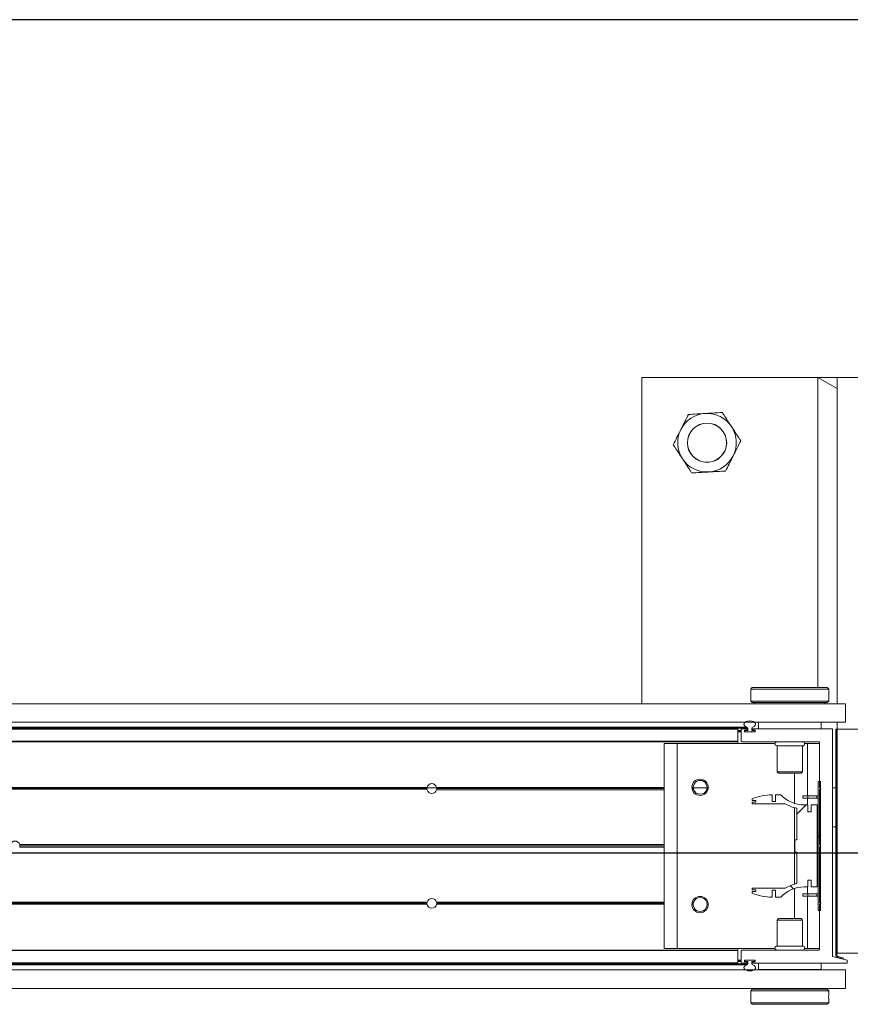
# Model space of a CAD drawing. Header units: feet. Extents: x 0 to 152508, y 0 to 59424.
# Tile 101 of 105: x 152339.88 to 152341.2, y 59421.64 to 59423.21. Entities that reach past the tile are written whole.
import ezdxf

# ---------------------------------------------------------------- set-up
doc = ezdxf.new("R2010")
doc.units = ezdxf.units.FT
doc.header["$LTSCALE"] = 0.05
doc.header["$MEASUREMENT"] = 0
doc.layers.add('Bridge plan$0$BR_P_Rail_Object', color=251, linetype='Continuous', lineweight=30)
doc.layers.add('Bridge plan$0$SC_Scratch7', color=252, linetype='Continuous', lineweight=0)

# ---------------------------------------------------------------- blocks, each defined once
blk = doc.blocks.new('Bridge plan$0$HIGH ST SCREENWALL_13 PANEL PLAN_2')
at = {"layer": 'Bridge plan$0$SC_Scratch7', "lineweight": 0}
h = blk.add_hatch(dxfattribs=at)
h.set_pattern_fill('ANSI34', color=256, scale=0.1, style=0, pattern_type=2)
h.set_pattern_definition([(44.99814199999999, (-53.98506750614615, -14.21821869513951), (-0.5303118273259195, 0.53034622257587), []), (44.99814199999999, (-53.80829120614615, -14.21822439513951), (-0.5303118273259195, 0.53034622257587), []), (44.99814199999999, (-53.63151480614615, -14.21823019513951), (-0.5303118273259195, 0.53034622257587), []), (44.99814199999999, (-53.45473850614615, -14.21823589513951), (-0.5303118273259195, 0.53034622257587), [])])
h.paths.add_polyline_path([(-44.40219733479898, -0.1476420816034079), (-44.40176591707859, -0.1460322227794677), (-44.41024706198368, -0.1437594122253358, -0.3394542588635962), (-44.41209993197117, -0.141344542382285), (-44.41208822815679, 0.2195184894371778), (-44.41375489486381, 0.2195185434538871), (-44.41376659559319, -0.1413444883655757, 0.339454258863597), (-44.41067847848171, -0.1453692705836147)])
h = blk.add_hatch(dxfattribs=at)
h.set_pattern_fill('ANSI31', color=256, scale=0.01, style=0, pattern_type=2)
h.set_pattern_definition([(44.99814199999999, (-53.99377604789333, -14.22020291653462), (-0.08838530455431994, 0.08839103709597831), [])])
h.paths.add_polyline_path([(-44.44188254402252, 0.1360404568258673), (-44.44188923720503, -0.07033413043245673), (-44.43813924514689, -0.070334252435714), (-44.43813255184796, 0.1360403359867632)])
h = blk.add_hatch(dxfattribs=at)
h.set_pattern_fill('ANSI38', color=256, scale=0.01, style=0, pattern_type=2)
h.set_pattern_definition([(44.99814199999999, (-53.89646793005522, -14.22873394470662), (-0.08838530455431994, 0.08839103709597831), []), (134.998142, (-53.89646793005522, -14.22873394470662), (-0.2651616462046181, 0.0883967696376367), [0.31249937, -0.18749962])])
h.paths.add_polyline_path([(-44.45295883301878, -0.02180516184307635), (-44.45295918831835, -0.03276314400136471), (-44.44334634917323, -0.0327634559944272), (-44.4433420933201, 0.09846987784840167), (-44.45295493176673, 0.09847018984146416), (-44.45295528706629, 0.08751220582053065), (-44.45859832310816, 0.08751238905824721), (-44.4585979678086, 0.09847037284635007), (-44.4642410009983, 0.0984705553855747, -0.2061892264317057), (-44.50187163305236, 0.1146790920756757), (-44.50990967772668, 0.1146793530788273), (-44.50991003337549, 0.103721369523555), (-44.51548744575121, 0.1037215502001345), (-44.51548709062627, 0.114679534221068, 0.09842250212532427), (-44.54750823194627, 0.1083157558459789), (-44.54750832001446, 0.1056090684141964), (-44.5417744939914, 0.1056088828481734), (-44.54177457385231, 0.103148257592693), (-44.54750839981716, 0.1031484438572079), (-44.54750848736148, 0.1004417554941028), (-44.49461772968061, 0.1004400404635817, 0.0857050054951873), (-44.47615059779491, 0.09313752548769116), (-44.47615223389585, 0.04269677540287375), (-44.47943306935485, 0.04269688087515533), (-44.47943370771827, 0.02301188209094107), (-44.47615287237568, 0.02301177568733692), (-44.4761545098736, -0.02742897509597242, 0.08570500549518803), (-44.49462211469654, -0.0347302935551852), (-44.5475128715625, -0.03472857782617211), (-44.54751295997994, -0.03743526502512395), (-44.54177913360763, -0.0374354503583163), (-44.54177921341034, -0.03989607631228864), (-44.5475130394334, -0.03989589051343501), (-44.54751312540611, -0.04260257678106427, 0.09842250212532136), (-44.51549239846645, -0.04896843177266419), (-44.51549204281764, -0.03801044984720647), (-44.50991463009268, -0.03801063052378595), (-44.50991498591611, -0.04896861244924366), (-44.50187694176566, -0.0489688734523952, -0.206189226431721), (-44.46424525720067, -0.03276277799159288), (-44.45860222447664, -0.03276296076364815), (-44.4586018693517, -0.02180497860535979)])
for p, q in [((-44.72384019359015, 0.7820274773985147), (-44.72385711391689, 0.2603618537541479)), ((-44.05717486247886, 0.7820058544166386), (-44.72384019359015, 0.7820274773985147)), ((-44.44260684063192, 0.2861892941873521), (-44.44259075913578, 0.7820183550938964)), ((-44.4113408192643, 0.7820173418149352), (-44.44259075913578, 0.7820183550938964)), ((-44.44259075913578, 0.7820183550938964), (-44.41134139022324, 0.7644392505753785)), ((-44.4113408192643, 0.7820173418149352), (-44.41135773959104, 0.2603517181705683)), ((-44.4113408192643, 0.7820173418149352), (-44.41134139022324, 0.7644392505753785)), ((-44.36967423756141, 0.7820159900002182), (-44.4113408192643, 0.7820173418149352)), ((-44.54979420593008, 0.2836927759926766), (-44.54979430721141, 0.2805649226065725)), ((-44.5472941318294, 0.2861926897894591), (-44.54979420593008, 0.2836927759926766)), ((-44.54979420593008, 0.2836927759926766), (-44.42479445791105, 0.2836887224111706)), ((-44.5472941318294, 0.2861926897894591), (-44.42729436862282, 0.2861887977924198)), ((-44.42479445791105, 0.2836887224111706), (-44.42729436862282, 0.2861887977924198)), ((-44.42479455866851, 0.2805596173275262), (-44.42479445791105, 0.2836887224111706)), ((-44.42512849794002, 0.2744942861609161), (-44.42511779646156, 0.2726851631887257)), ((-48.38791228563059, 0.2604806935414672), (-44.39833693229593, 0.2603512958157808)), ((-44.54979472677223, 0.2676253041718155), (-44.54979482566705, 0.2645786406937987)), ((-44.54979482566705, 0.2645786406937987), (-44.54729491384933, 0.2620785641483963)), ((-44.54979482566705, 0.2645786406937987), (-44.42479507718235, 0.2645745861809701)), ((-44.54729491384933, 0.2620785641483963), (-44.42729515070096, 0.2620746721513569)), ((-44.54354491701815, 0.2620784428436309), (-44.54354497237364, 0.2603560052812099)), ((-44.43104519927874, 0.2603523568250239), (-44.43104514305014, 0.2620747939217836)), ((-44.42729515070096, 0.2620746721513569), (-44.42479507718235, 0.2645745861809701)), ((-44.42479507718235, 0.2645745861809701), (-44.42479497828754, 0.2676237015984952)), ((-44.39833788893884, 0.2308513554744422), (-44.39833693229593, 0.2603512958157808)), ((-48.38791324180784, 0.2309807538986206), (-44.39833788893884, 0.2308513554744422)), ((-46.32712056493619, 0.2213275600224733), (-44.55458788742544, 0.221270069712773)), ((-46.32706001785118, 0.2230598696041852), (-44.55585656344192, 0.223002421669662)), ((-44.55458788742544, 0.221270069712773), (-44.55458800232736, 0.2176897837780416)), ((-44.54792135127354, 0.2176895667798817), (-44.54792123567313, 0.221269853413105)), ((-44.53729628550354, 0.2203558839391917), (-44.53729594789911, 0.2307725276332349)), ((-44.53729594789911, 0.2307725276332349), (-44.43729614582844, 0.2307692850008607)), ((-44.50292101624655, 0.2308547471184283), (-44.50292101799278, 0.230771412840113)), ((-44.47167107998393, 0.2307703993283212), (-44.47167107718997, 0.2308537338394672)), ((-44.43729614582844, 0.2307692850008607), (-44.43729648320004, 0.2203526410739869)), ((-44.41135869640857, 0.2308517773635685), (-44.41135906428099, 0.2195184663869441)), ((-44.57021291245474, 0.2195367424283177), (-46.32718116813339, 0.219593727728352)), ((-44.57021288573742, 0.2203569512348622), (-46.32715249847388, 0.2204139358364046)), ((-44.57021353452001, 0.2003438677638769), (-44.57021291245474, 0.2195367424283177)), ((-44.570213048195, 0.2153569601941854), (-44.56500472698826, 0.2153567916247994)), ((-44.57021299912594, 0.2168569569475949), (-44.56500467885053, 0.2168567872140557)), ((-44.57021297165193, 0.2176902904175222), (-44.56500465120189, 0.2176901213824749)), ((-44.57021291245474, 0.2195367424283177), (-44.57021288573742, 0.2203569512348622)), ((-44.56500521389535, 0.2003568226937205), (-44.56500459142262, 0.219536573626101)), ((-44.56418435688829, 0.2203567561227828), (-44.55603312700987, 0.2203564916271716)), ((-44.56000466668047, 0.2174530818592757), (-44.56000470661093, 0.2162185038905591)), ((-44.56000468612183, 0.216856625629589), (-44.55904635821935, 0.216856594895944)), ((-44.56000421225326, 0.2161899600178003), (-44.5590463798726, 0.2161899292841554)), ((-44.55996970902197, 0.2176899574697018), (-44.5590463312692, 0.21768992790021)), ((-44.55918452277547, 0.2153982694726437), (-44.54332497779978, 0.2153977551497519)), ((-44.55603319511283, 0.2182731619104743), (-44.55918442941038, 0.2182732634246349)), ((-44.5590463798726, 0.2161899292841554), (-44.55904640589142, 0.2153982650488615)), ((-44.55904635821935, 0.216856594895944), (-44.5590463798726, 0.2161899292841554)), ((-44.5590463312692, 0.21768992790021), (-44.55904635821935, 0.216856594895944)), ((-44.5590463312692, 0.21768992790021), (-44.55802610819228, 0.2176898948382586)), ((-44.55821307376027, 0.2153565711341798), (-44.54429643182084, 0.2153561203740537)), ((-44.55458800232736, 0.2176897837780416), (-44.55802610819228, 0.2176898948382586)), ((-44.55521294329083, 0.2195362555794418), (-44.5552129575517, 0.219093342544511)), ((-44.5442963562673, 0.217689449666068), (-44.54792135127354, 0.2176895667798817)), ((-44.54729630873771, 0.219093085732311), (-44.54729629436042, 0.2195359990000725)), ((-44.54332488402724, 0.2182727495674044), (-44.54647612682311, 0.2182728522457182)), ((-44.54647605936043, 0.2203561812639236), (-44.41999173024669, 0.2203520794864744)), ((-44.54346307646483, 0.2161894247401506), (-44.54346305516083, 0.2168560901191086)), ((-44.542504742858, 0.2162179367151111), (-44.54250470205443, 0.2174525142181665)), ((-44.41917155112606, 0.2195318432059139), (-44.41918334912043, -0.1442305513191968)), ((-44.41375489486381, 0.2195185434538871), (-44.4137665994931, -0.1413444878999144)), ((-44.41375489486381, 0.2195185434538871), (-44.41208822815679, 0.2195184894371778)), ((-44.41208822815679, 0.2195184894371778), (-44.41209993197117, -0.141344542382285)), ((-44.4113706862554, -0.138814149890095), (-44.41135906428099, 0.2195184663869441)), ((-44.36969248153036, 0.2195171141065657), (-44.41135906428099, 0.2195184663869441)), ((-44.57021356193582, 0.1995236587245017), (-46.32788069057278, 0.199580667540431)), ((-44.57021353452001, 0.2003438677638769), (-46.3278520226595, 0.2004008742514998)), ((-44.6881300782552, 0.1969233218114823), (-44.6881407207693, -0.1312010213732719)), ((-44.66729678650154, 0.1969226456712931), (-44.6881300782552, 0.1969233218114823)), ((-44.66729678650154, 0.1969226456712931), (-44.66730742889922, -0.1312016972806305)), ((-44.51092406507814, 0.1969175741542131), (-44.66729678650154, 0.1969226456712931)), ((-44.57021364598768, 0.1969194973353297), (-44.57021356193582, 0.1995236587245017)), ((-44.57021356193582, 0.1995236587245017), (-44.57021353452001, 0.2003438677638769)), ((-44.44082569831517, 0.1995194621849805), (-44.56417190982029, 0.1995234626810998)), ((-44.50771390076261, 0.192959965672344), (-44.50771524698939, 0.151477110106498)), ((-44.46688064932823, 0.1929586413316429), (-44.50771390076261, 0.192959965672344)), ((-44.46688199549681, 0.1514757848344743), (-44.46688064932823, 0.1929586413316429)), ((-44.45896386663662, 0.1969158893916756), (-44.46367022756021, 0.1969160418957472)), ((-44.45896386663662, 0.1969158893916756), (-44.45896658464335, 0.1131243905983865)), ((-44.44000557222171, 0.1969152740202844), (-44.45896386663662, 0.1969158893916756)), ((-44.44000786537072, 0.1261862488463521), (-44.44000551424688, 0.1986992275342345)), ((-44.50771524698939, 0.151477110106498), (-44.50534327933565, 0.1491049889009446)), ((-44.46688199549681, 0.1514757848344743), (-44.50771524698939, 0.151477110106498)), ((-44.46925411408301, 0.1491038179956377), (-44.50534327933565, 0.1491049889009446)), ((-44.47979871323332, 0.1491041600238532), (-44.47980027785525, 0.100863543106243)), ((-44.46925411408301, 0.1491038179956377), (-44.46688199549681, 0.1514757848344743)), ((-45.06745796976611, 0.1262065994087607), (-46.16396275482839, 0.1262421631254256)), ((-44.68813237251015, 0.1261942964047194), (-45.05213861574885, 0.1262061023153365)), ((-44.64170796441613, 0.1261927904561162), (-44.64385495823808, 0.1261928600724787)), ((-44.617826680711, 0.1261920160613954), (-44.61955700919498, 0.1261920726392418)), ((-44.44188923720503, -0.07033413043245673), (-44.44188254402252, 0.1360404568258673)), ((-44.43813255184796, 0.1360403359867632), (-44.44188254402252, 0.1360404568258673)), ((-44.43750792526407, 0.1245195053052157), (-44.44000786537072, 0.1261862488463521)), ((-44.43813924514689, -0.070334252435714), (-44.43813255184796, 0.1360403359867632)), ((-45.06740171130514, 0.1228732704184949), (-46.16396286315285, 0.1229088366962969)), ((-45.0676097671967, 0.1245399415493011), (-46.16396280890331, 0.1245755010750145)), ((-45.06752995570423, 0.1257899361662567), (-45.052066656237, 0.1257894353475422)), ((-44.68813248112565, 0.1228609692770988), (-45.05219509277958, 0.1228727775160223)), ((-44.68813242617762, 0.1245276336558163), (-45.05198692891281, 0.1245394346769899)), ((-44.64151829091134, 0.1245261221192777), (-44.64369393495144, 0.1245261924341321)), ((-44.64106223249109, 0.1228594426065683), (-44.64331004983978, 0.1228595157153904)), ((-44.64168443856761, 0.1257761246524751), (-44.61958056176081, 0.1257754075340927)), ((-44.61837180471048, 0.1228587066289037), (-44.62020295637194, 0.1228587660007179)), ((-44.61798781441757, 0.1245253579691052), (-44.61974679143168, 0.1245254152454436)), ((-44.51548744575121, 0.1037215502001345), (-44.51548709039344, 0.114679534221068)), ((-44.50990967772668, 0.1146793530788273), (-44.50991003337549, 0.103721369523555)), ((-44.50187163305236, 0.1146790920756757), (-44.50990967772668, 0.1146793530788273)), ((-44.46664202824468, 0.1093746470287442), (-44.46664190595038, 0.1131246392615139)), ((-44.45830858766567, 0.1131243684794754), (-44.46664190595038, 0.1131246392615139)), ((-44.45830870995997, 0.1093743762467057), (-44.45830858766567, 0.1131243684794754)), ((-44.4442999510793, 0.1131239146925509), (-44.45830858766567, 0.1131243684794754)), ((-44.4443000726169, 0.1093739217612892), (-44.4442999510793, 0.1131239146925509)), ((-44.44001082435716, 0.03497768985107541), (-44.4400079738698, 0.1228529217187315)), ((-44.4400079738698, 0.1228529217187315), (-44.43750792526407, 0.1245195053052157)), ((-44.41917459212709, 0.1257689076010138), (-44.41375793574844, 0.1257687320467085)), ((-44.54750839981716, 0.1031484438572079), (-44.54750848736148, 0.1004417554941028)), ((-44.54750848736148, 0.1004417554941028), (-44.49461773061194, 0.1004400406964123)), ((-44.54177457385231, 0.103148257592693), (-44.54750839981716, 0.1031484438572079)), ((-44.54750823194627, 0.1083157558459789), (-44.54750832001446, 0.1056090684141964)), ((-44.54750832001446, 0.1056090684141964), (-44.5417744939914, 0.1056088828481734)), ((-44.5417744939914, 0.1056088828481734), (-44.54177457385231, 0.103148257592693)), ((-44.50991003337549, 0.103721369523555), (-44.51548744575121, 0.1037215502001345)), ((-44.45830870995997, 0.1093743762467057), (-44.46664202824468, 0.1093746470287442)), ((-44.4585979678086, 0.09847037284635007), (-44.46424100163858, 0.09847055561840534)), ((-44.4589667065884, 0.1093743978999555), (-44.45896706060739, 0.09847038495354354)), ((-44.45859832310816, 0.08751238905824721), (-44.4585979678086, 0.09847037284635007)), ((-44.4443000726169, 0.1093739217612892), (-44.45830870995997, 0.1093743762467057)), ((-44.45295493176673, 0.09847018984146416), (-44.45295528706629, 0.08751220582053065)), ((-44.4433420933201, 0.09846987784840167), (-44.45295493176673, 0.09847018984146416)), ((-44.44334634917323, -0.0327634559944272), (-44.4433420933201, 0.09846987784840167)), ((-44.47980049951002, 0.09402204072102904), (-44.47980446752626, -0.02831325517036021)), ((-44.47615059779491, 0.09313752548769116), (-44.47615223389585, 0.04269677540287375)), ((-44.45295528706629, 0.08751220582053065), (-44.45859832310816, 0.08751238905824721)), ((-44.41917661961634, 0.06326903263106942), (-44.41375996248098, 0.06326885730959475)), ((-44.68813533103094, 0.03498573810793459), (-45.71894853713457, 0.03501917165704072)), ((-44.68813540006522, 0.03286115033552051), (-45.7186541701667, 0.03289457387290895)), ((-44.47943306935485, 0.04269688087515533), (-44.47943370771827, 0.02301188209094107)), ((-44.47615223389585, 0.04269677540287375), (-44.47943306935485, 0.04269688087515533)), ((-44.44001096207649, 0.03072851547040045), (-44.43788630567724, 0.03285303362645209)), ((-44.43788630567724, 0.03285303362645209), (-44.44001082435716, 0.03497768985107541)), ((-44.68813546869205, 0.03073656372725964), (-45.71894867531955, 0.03076999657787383)), ((-44.47943370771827, 0.02301188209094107), (-44.47615287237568, 0.02301177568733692)), ((-44.47615287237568, 0.02301177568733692), (-44.47615450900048, -0.02742897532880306)), ((-44.4400138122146, -0.0571467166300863), (-44.44001096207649, 0.03072851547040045)), ((-44.45860222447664, -0.03276296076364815), (-44.4586018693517, -0.02180497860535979)), ((-44.4586018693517, -0.02180497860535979), (-44.45295883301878, -0.02180516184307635)), ((-44.45295883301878, -0.02180516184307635), (-44.45295918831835, -0.03276314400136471)), ((-44.5475130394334, -0.03989589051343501), (-44.54751312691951, -0.04260257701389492)), ((-44.54177921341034, -0.03989607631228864), (-44.5475130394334, -0.03989589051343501)), ((-44.5475128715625, -0.03472857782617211), (-44.54751295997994, -0.03743526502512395)), ((-44.54751295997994, -0.03743526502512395), (-44.54177913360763, -0.0374354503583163)), ((-44.49462211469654, -0.0347302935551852), (-44.5475128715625, -0.03472857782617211)), ((-44.54177913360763, -0.0374354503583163), (-44.54177921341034, -0.03989607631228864)), ((-44.51549239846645, -0.04896843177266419), (-44.51549204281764, -0.03801044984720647)), ((-44.51549204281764, -0.03801044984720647), (-44.50991463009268, -0.03801063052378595)), ((-44.50991463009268, -0.03801063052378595), (-44.50991498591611, -0.04896861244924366)), ((-44.47980468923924, -0.03515475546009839), (-44.47980625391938, -0.08339537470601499)), ((-44.46664699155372, -0.04366671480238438), (-44.4666471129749, -0.04741670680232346)), ((-44.46664699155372, -0.04366671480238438), (-44.45831367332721, -0.04366698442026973)), ((-44.46424525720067, -0.03276277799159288), (-44.45860222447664, -0.03276296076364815)), ((-44.45897131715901, -0.03276294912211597), (-44.45897167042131, -0.0436669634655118)), ((-44.45831367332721, -0.04366698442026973), (-44.45831379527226, -0.04741697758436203)), ((-44.45831367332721, -0.04366698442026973), (-44.4443050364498, -0.04366743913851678)), ((-44.45295918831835, -0.03276314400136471), (-44.44334634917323, -0.0327634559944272)), ((-44.44430515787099, -0.0474174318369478), (-44.4443050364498, -0.04366743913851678)), ((-45.0674640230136, -0.06045969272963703), (-46.16396880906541, -0.06042412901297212)), ((-45.06761571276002, -0.05879302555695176), (-46.16396875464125, -0.05875746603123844)), ((-45.0674075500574, -0.05712636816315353), (-46.16396870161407, -0.05709080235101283)), ((-44.68813831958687, -0.05713866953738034), (-45.05220093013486, -0.05712686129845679)), ((-44.68813842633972, -0.06047199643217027), (-45.05214467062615, -0.06046019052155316)), ((-44.68813837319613, -0.05880533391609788), (-45.05199287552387, -0.05879353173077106)), ((-44.64171401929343, -0.06047350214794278), (-44.64386101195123, -0.06047343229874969)), ((-44.64152423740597, -0.05880684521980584), (-44.64369988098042, -0.05880677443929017)), ((-44.64106806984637, -0.05714019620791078), (-44.64331588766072, -0.05714012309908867)), ((-44.61837764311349, -0.05714093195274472), (-44.62020879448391, -0.05714087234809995)), ((-44.61783273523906, -0.06047427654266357), (-44.6195630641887, -0.06047422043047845)), ((-44.50991498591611, -0.04896861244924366), (-44.50187694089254, -0.0489688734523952)), ((-44.4666471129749, -0.04741670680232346), (-44.45831379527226, -0.04741697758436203)), ((-44.45897179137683, -0.04741695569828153), (-44.45897451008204, -0.1312084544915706)), ((-44.45831379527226, -0.04741697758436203), (-44.44430515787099, -0.0474174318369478)), ((-44.44001627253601, -0.1329930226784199), (-44.44001392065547, -0.06048004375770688)), ((-44.44001392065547, -0.06048004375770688), (-44.4375138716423, -0.05881346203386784)), ((-44.4375138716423, -0.05881346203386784), (-44.4400138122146, -0.0571467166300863)), ((-44.44188923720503, -0.07033413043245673), (-44.43813924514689, -0.070334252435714)), ((-44.50772294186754, -0.08576651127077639), (-44.50772428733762, -0.1272493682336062)), ((-44.50535082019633, -0.0833945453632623), (-44.50772294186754, -0.08576651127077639)), ((-44.50772294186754, -0.08576651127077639), (-44.46688969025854, -0.0857678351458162)), ((-44.50535082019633, -0.0833945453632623), (-44.46926165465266, -0.08339571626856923)), ((-44.46688969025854, -0.0857678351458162), (-44.46926165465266, -0.08339571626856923)), ((-44.46689103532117, -0.127250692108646), (-44.46688969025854, -0.0857678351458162)), ((-44.57022437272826, -0.1338090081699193), (-46.32789150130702, -0.1337519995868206)), ((-44.57022439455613, -0.1344970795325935), (-46.32786749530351, -0.1344400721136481)), ((-44.66730742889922, -0.1312016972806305), (-44.6881407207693, -0.1312010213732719)), ((-44.51093470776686, -0.1312067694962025), (-44.66730742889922, -0.1312016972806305)), ((-44.57022502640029, -0.1539542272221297), (-44.57022439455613, -0.1344970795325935)), ((-44.57022439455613, -0.1344970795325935), (-44.57022437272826, -0.1338090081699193)), ((-44.57022437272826, -0.1338090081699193), (-44.57022428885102, -0.1312048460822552)), ((-44.56501670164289, -0.1538222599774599), (-44.56501607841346, -0.1346293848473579)), ((-44.56419584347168, -0.1338092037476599), (-44.44083650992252, -0.1338132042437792)), ((-44.50772428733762, -0.1272493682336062), (-44.46689103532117, -0.127250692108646)), ((-44.45897451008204, -0.1312084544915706), (-44.46368086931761, -0.1312083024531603)), ((-44.44001621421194, -0.1312090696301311), (-44.45897451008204, -0.1312084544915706)), ((-44.4113706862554, -0.138814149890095), (-44.3697041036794, -0.1388155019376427)), ((-44.57022502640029, -0.1539542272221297), (-46.32718866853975, -0.1538972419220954)), ((-44.57022504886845, -0.1546422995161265), (-46.3271646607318, -0.1545853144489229)), ((-46.32713278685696, -0.1554989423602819), (-44.55460010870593, -0.1555564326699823)), ((-46.32707235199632, -0.157231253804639), (-44.55586889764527, -0.1572887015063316)), ((-44.57022504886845, -0.1546422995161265), (-44.57022502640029, -0.1539542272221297)), ((-44.57022496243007, -0.1519756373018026), (-44.56501664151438, -0.1519758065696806)), ((-44.57022493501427, -0.1511423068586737), (-44.56501661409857, -0.1511424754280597)), ((-44.57022491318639, -0.1504756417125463), (-44.56501659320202, -0.1504758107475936)), ((-44.570224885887, -0.149642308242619), (-44.56501656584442, -0.149642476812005)), ((-44.55604528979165, -0.1546427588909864), (-44.56419651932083, -0.1546424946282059)), ((-44.56001660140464, -0.1505045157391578), (-44.56001664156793, -0.1517390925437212)), ((-44.56001662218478, -0.1511426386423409), (-44.55905828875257, -0.1511426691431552)), ((-44.56001610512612, -0.150475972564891), (-44.55905826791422, -0.1504760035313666)), ((-44.55998169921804, -0.1519759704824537), (-44.55905831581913, -0.1519760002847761)), ((-44.55919645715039, -0.1525593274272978), (-44.55604522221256, -0.152559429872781)), ((-44.54333681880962, -0.1496848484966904), (-44.55919636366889, -0.1496843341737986)), ((-44.55905828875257, -0.1511426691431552), (-44.55905831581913, -0.1519760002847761)), ((-44.55905831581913, -0.1519760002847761), (-44.55822498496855, -0.1519760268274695)), ((-44.55905826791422, -0.1504760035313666), (-44.55905828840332, -0.1511426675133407)), ((-44.55905824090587, -0.1496843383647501), (-44.55905826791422, -0.1504760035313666)), ((-44.55822498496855, -0.1519760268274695), (-44.5545999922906, -0.1519761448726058)), ((-44.54430827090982, -0.1496431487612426), (-44.55822490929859, -0.1496426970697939)), ((-44.55522503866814, -0.1533796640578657), (-44.55522505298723, -0.1538225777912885)), ((-44.5545999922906, -0.1519761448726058), (-44.55460010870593, -0.1555564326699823)), ((-44.54793345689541, -0.155556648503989), (-44.54793334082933, -0.1519763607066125)), ((-44.54793334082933, -0.1519763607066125), (-44.54449523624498, -0.1519764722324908)), ((-44.54730840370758, -0.1538228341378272), (-44.54730838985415, -0.1533799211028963)), ((-44.39574623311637, -0.1546479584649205), (-44.5464882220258, -0.1546430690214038)), ((-44.54648815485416, -0.1525597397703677), (-44.5433369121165, -0.1525598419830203)), ((-44.54347498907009, -0.1511431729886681), (-44.54347496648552, -0.1504765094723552)), ((-44.54251667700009, -0.1517396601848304), (-44.54251663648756, -0.1505050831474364)), ((-44.53730878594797, -0.1650600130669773), (-44.53730844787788, -0.1546433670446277)), ((-44.43730864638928, -0.1546466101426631), (-44.43730898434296, -0.1650632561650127)), ((-44.41918334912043, -0.1442305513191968), (-44.3957460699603, -0.1496479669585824)), ((-44.41067847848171, -0.1453692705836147), (-44.40219733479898, -0.1476420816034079)), ((-44.41024706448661, -0.1437594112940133), (-44.40176591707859, -0.1460322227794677)), ((-44.40176591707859, -0.1460322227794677), (-44.40219733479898, -0.1476420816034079)), ((-44.3957460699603, -0.1496479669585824), (-44.39574623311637, -0.1546479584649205)), ((-48.38792609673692, -0.1653517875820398), (-44.39835074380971, -0.1654811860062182)), ((-44.43730898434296, -0.1650632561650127), (-44.53730878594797, -0.1650600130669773)), ((-44.50293385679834, -0.1650611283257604), (-44.50293387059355, -0.1654777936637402)), ((-44.47168393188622, -0.1654788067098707), (-44.47168391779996, -0.1650621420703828)), ((-44.39835169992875, -0.1949811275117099), (-44.39835074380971, -0.1654811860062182)), ((-48.38792705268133, -0.1948517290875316), (-44.39835169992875, -0.1949811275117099)), ((-44.54980985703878, -0.198865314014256), (-44.5498099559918, -0.2019144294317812)), ((-44.54730978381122, -0.1963654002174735), (-44.54980985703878, -0.198865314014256)), ((-44.42481010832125, -0.1988693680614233), (-44.54980985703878, -0.198865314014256)), ((-44.42731001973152, -0.1963692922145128), (-44.54730978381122, -0.1963654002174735)), ((-44.54355974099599, -0.1949764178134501), (-44.54355978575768, -0.1963655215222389)), ((-44.4310600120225, -0.1963691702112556), (-44.43105996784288, -0.1949800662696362)), ((-44.42481010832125, -0.1988693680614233), (-44.42731001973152, -0.1963692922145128)), ((-44.42481020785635, -0.2019160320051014), (-44.42481010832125, -0.1988693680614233)), ((-44.54981037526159, -0.2148503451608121), (-44.54981047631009, -0.2179794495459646)), ((-44.54981047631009, -0.2179794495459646), (-44.54731056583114, -0.2204795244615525)), ((-44.42481072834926, -0.2179835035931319), (-44.54981047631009, -0.2179794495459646)), ((-44.54947643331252, -0.2087850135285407), (-44.54948713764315, -0.2069758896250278)), ((-44.42731080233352, -0.2204834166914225), (-44.54731056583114, -0.2204795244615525)), ((-44.42731080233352, -0.2204834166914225), (-44.42481072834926, -0.2179835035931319)), ((-44.42481072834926, -0.2179835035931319), (-44.42481062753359, -0.2148556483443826))]:
    blk.add_line(p, q, dxfattribs=at)
for centre, radius in [((-44.6196771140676, 0.6778576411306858), 0.0314166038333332), ((-44.6196771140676, 0.6778576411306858), 0.03124993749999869), ((-44.63084080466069, 0.1266091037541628), 0.01302080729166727), ((-44.63084688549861, -0.06089052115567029), 0.01302080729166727)]:
    blk.add_circle(centre, radius, dxfattribs=at)
for centre, radius, start, end in [((-44.6196771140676, 0.6778576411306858), 0.04687490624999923, 93.33381642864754, 153.333816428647), ((-44.6196771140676, 0.6778576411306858), 0.0468749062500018, 33.33381642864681, 93.33381642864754), ((-44.6196771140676, 0.6778576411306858), 0.04687490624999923, 153.333816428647, 213.3338164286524), ((-44.6196771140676, 0.6778576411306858), 0.0468749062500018, 333.3338164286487, 33.33381642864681), ((-44.6196771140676, 0.6778576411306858), 0.04687490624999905, 213.3338164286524, 273.3338164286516), ((-44.6196771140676, 0.6778576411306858), 0.04687490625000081, 273.3338164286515, 333.3338164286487), ((-44.61211223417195, 0.2741374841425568), 0.06265684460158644, 354.0342443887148, 5.88784886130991), ((-44.5564048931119, 0.2212701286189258), 0.001817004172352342, 359.9981400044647, 72.43568222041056), ((-44.54610422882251, 0.2212697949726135), 0.001817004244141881, 107.5606013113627, 179.9981416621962), ((-44.56418438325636, 0.2195365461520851), 0.0008202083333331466, 89.99814166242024, 179.9981416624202), ((-44.5591844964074, 0.2162184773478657), 0.0008202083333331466, 179.9981416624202, 269.9981416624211), ((-44.55918445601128, 0.2174530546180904), 0.0008202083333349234, 89.9981416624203, 179.9981416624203), ((-44.55821304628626, 0.2161899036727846), 0.0008333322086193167, 179.9982015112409, 269.9981416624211), ((-44.55802614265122, 0.2166487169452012), 0.001041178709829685, 89.9981416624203, 168.4830518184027), ((-44.55603316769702, 0.2190933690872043), 0.0008202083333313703, 269.9981416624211, 359.9981416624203), ((-44.55603315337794, 0.2195362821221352), 0.0008202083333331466, 359.9981416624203, 89.99814166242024), ((-44.54647609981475, 0.2190930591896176), 0.0008202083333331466, 179.9981416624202, 269.9981416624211), ((-44.54647608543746, 0.2195359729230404), 0.0008202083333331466, 89.99814166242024, 179.9981416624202), ((-44.54429640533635, 0.2161894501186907), 0.0008333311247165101, 269.9981416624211, 359.9981802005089), ((-44.54429638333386, 0.2168561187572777), 0.0008333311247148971, 359.9981056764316, 89.99814166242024), ((-44.54332495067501, 0.2162179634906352), 0.0008202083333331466, 269.9981416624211, 359.9981416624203), ((-44.54332491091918, 0.2174525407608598), 0.0008202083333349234, 359.9981416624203, 89.9981416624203), ((-44.41999175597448, 0.2195318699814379), 0.0008202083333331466, 359.9981416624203, 89.99814166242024), ((-44.56417188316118, 0.2003567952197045), 0.0008333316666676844, 179.9981416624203, 269.9981416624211), ((-44.50771379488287, 0.1962407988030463), 0.003280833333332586, 89.99814166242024, 269.9981416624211), ((-44.46688054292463, 0.1962394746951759), 0.003280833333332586, 269.9981416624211, 89.99814166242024), ((-44.44082572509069, 0.1986992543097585), 0.0008202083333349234, 359.9981416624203, 89.9981416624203), ((-45.05979834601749, 0.1246687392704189), 0.007812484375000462, 168.6473907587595, 180.9446345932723), ((-45.05979834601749, 0.1246687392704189), 0.007812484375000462, 11.34889256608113, 168.6473907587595), ((-45.05979834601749, 0.1246687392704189), 0.007812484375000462, 359.0516487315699, 11.34889256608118), ((-44.63063247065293, 0.1266090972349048), 0.01108331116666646, 357.8436572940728, 182.1526260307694), ((-44.63063247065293, 0.1266090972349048), 0.01108331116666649, 182.1526260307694, 190.8324766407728), ((-44.63063247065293, 0.1266090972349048), 0.01108331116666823, 349.1638066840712, 357.8436572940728), ((-45.05979834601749, 0.1246687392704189), 0.007812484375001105, 180.9446345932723, 193.2865001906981), ((-45.05979834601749, 0.1246687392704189), 0.007812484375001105, 193.2865001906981, 346.7097831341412), ((-45.05979834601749, 0.1246687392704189), 0.007812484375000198, 346.7097831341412, 359.0516487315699), ((-44.63063247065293, 0.1266090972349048), 0.01108331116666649, 190.8324766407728, 199.7742688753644), ((-44.63063247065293, 0.1266090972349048), 0.01108331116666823, 199.7742688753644, 340.222014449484), ((-44.63063247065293, 0.1266090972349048), 0.01108331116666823, 340.222014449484, 349.1638066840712), ((-44.51548980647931, 0.03094962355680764), 0.08372991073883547, 89.9981416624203, 112.4825022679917), ((-44.46423932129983, 0.150261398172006), 0.05179084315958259, 223.3961394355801, 269.9981416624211), ((-44.44430015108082, 0.1069572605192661), 0.006166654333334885, 66.92587189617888, 89.9981416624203), ((-44.46423932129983, 0.150261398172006), 0.05835250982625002, 238.6273874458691, 258.2216459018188), ((-44.44430015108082, 0.1069572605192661), 0.002416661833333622, 359.9981416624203, 89.9981416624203), ((-45.72646665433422, 0.03289482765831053), 0.007812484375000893, 15.77834138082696, 164.2179419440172), ((-45.72646665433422, 0.03289482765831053), 0.00781248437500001, 344.2179419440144, 359.9981416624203), ((-45.72646665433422, 0.03289482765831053), 0.00781248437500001, 359.9981416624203, 15.77834138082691), ((-44.46424693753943, -0.08455362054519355), 0.05835250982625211, 101.774637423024, 121.3688958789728), ((-44.51548968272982, 0.0347614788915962), 0.08372991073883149, 247.5137810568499, 269.9981416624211), ((-44.46424693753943, -0.08455362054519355), 0.05179084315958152, 89.9981416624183, 136.600143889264), ((-44.44430495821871, -0.04125077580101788), 0.006166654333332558, 269.9981416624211, 293.0704114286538), ((-44.44430495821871, -0.04125077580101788), 0.002416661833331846, 269.9981416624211, 359.9981416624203), ((-45.05980430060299, -0.05892233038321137), 0.007812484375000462, 179.0516487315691, 191.3488925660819), ((-45.05980430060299, -0.05892233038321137), 0.007812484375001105, 166.7097831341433, 179.0516487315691), ((-45.05980430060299, -0.05892233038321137), 0.007812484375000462, 191.3488925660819, 348.6473907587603), ((-45.05980430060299, -0.05892233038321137), 0.007812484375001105, 13.2865001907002, 166.7097831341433), ((-45.05980430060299, -0.05892233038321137), 0.007812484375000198, 0.9446345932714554, 13.2865001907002), ((-45.05980430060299, -0.05892233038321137), 0.007812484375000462, 348.6473907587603, 0.9446345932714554), ((-44.63063855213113, -0.06089052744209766), 0.01108331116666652, 177.8436572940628, 2.152626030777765), ((-44.63063855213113, -0.06089052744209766), 0.01108331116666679, 169.1638066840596, 177.8436572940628), ((-44.63063855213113, -0.06089052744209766), 0.01108331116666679, 160.2220144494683, 169.1638066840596), ((-44.63063855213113, -0.06089052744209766), 0.01108331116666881, 19.77426887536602, 160.2220144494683), ((-44.63063855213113, -0.06089052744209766), 0.01108331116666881, 10.83247664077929, 19.77426887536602), ((-44.63063855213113, -0.06089052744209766), 0.01108331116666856, 2.152626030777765, 10.83247664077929), ((-44.56419587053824, -0.1346294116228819), 0.0008202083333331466, 89.99814166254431, 179.9981416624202), ((-44.50772439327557, -0.1305302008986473), 0.00328083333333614, 89.99814166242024, 269.9981416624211), ((-44.46689114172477, -0.1305315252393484), 0.00328083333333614, 269.9981416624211, 89.99814166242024), ((-44.44083648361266, -0.1329929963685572), 0.0008202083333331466, 269.9981416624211, 359.9981416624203), ((-44.40959993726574, -0.1413446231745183), 0.004166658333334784, 179.99814166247, 254.998141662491), ((-44.40959993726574, -0.1413446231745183), 0.002499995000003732, 179.9981416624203, 254.9981416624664), ((-44.56419649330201, -0.1538222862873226), 0.0008202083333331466, 179.9981416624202, 269.9981416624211), ((-44.55919643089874, -0.1517391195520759), 0.0008202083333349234, 179.9981416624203, 269.9981416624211), ((-44.55919639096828, -0.1505045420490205), 0.0008202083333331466, 89.99814166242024, 179.9981416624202), ((-44.55822495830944, -0.1511426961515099), 0.0008333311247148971, 179.9981056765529, 269.9981416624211), ((-44.55822493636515, -0.1504760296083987), 0.000833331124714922, 89.9981416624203, 179.9981802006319), ((-44.55604526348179, -0.1538225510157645), 0.0008202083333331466, 269.9981416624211, 359.9981416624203), ((-44.55604524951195, -0.153379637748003), 0.0008202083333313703, 359.9981416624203, 89.99814166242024), ((-44.55641711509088, -0.1555563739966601), 0.001817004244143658, 287.5606013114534, 359.9981416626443), ((-44.54611645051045, -0.1555567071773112), 0.001817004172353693, 179.9981400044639, 252.4356822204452), ((-44.54648819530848, -0.1538228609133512), 0.0008202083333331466, 179.9981416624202, 269.9981416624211), ((-44.54648818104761, -0.1533799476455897), 0.0008202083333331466, 89.99814166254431, 179.9981416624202), ((-44.5444952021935, -0.1509352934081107), 0.00104117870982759, 269.9981416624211, 348.4830518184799), ((-44.54430829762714, -0.1504764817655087), 0.0008333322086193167, 359.9982015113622, 89.9981416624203), ((-44.54333688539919, -0.1517396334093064), 0.0008202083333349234, 269.9981416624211, 359.9981416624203), ((-44.54333684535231, -0.1505050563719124), 0.0008202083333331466, 359.9981416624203, 89.99814166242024), ((-44.36249269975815, -0.2084282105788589), 0.0626568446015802, 174.0342443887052, 185.8878488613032)]:
    blk.add_arc(centre, radius, start, end, dxfattribs=at)
for centre, major_axis, ratio, end_param in [((-44.55125435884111, 0.2275902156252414), (0.009374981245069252, -3.040691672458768e-07), 0.5617178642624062, 10.48246647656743), ((-44.55126699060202, -0.1618767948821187), (-0.009374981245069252, 3.040691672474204e-07), 0.5617178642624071, 10.4824664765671)]:
    blk.add_ellipse(centre, major_axis=major_axis, ratio=ratio, start_param=5.225496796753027, end_param=end_param, dxfattribs=at)
for points, knots in [([(-44.64942048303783, 0.7230794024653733), (-44.64503273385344, 0.7233349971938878), (-44.63617678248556, 0.7238508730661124), (-44.62702201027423, 0.7243841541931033), (-44.62240304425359, 0.7246532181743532)], [0, 0, 0, 0, 0.4954579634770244, 1, 1, 1, 1]), ([(-44.62240304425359, 0.7246532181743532), (-44.62176252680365, 0.7246905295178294), (-44.61691278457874, 0.7249730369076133), (-44.60776894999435, 0.7255056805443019), (-44.59953852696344, 0.7259851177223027), (-44.59538560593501, 0.7262270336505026)], [0, 0, 0, 0, 0.07010265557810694, 0.5307909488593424, 1, 1, 1, 1]), ([(-44.59538560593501, 0.7262270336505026), (-44.59348521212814, 0.7233376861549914), (-44.58966528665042, 0.7175298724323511), (-44.58466183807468, 0.7099226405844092), (-44.58159558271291, 0.7052607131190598), (-44.58051392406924, 0.7036161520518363)], [0, 0, 0, 0, 0.3905333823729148, 0.7850020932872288, 1, 1, 1, 1]), ([(-44.66156624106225, 0.6988947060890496), (-44.6612782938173, 0.6994680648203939), (-44.65909807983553, 0.7038093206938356), (-44.65498744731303, 0.7119944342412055), (-44.65128743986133, 0.7193619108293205), (-44.64942048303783, 0.7230794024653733)], [0, 0, 0, 0, 0.070102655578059, 0.5307909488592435, 1, 1, 1, 1]), ([(-44.67371199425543, 0.6747100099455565), (-44.6717394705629, 0.678637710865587), (-44.66775825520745, 0.6865651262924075), (-44.66364270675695, 0.6947600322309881), (-44.66156624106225, 0.6988947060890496)], [0, 0, 0, 0, 0.4954579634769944, 1, 1, 1, 1]), ([(-44.58051392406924, 0.7036161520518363), (-44.57849029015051, 0.700539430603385), (-44.57441107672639, 0.6943374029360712), (-44.5694603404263, 0.6868103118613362), (-44.56656110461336, 0.682402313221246), (-44.56564223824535, 0.6810052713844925)], [0, 0, 0, 0, 0.4020739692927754, 0.8104971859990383, 1, 1, 1, 1]), ([(-44.56564223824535, 0.6810052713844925), (-44.56761476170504, 0.6770775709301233), (-44.57159597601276, 0.6691501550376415), (-44.57571152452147, 0.6609552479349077), (-44.57778799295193, 0.6568205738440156)], [0, 0, 0, 0, 0.4954579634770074, 1, 1, 1, 1]), ([(-44.65884031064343, 0.6520991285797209), (-44.65992197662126, 0.6537436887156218), (-44.66296652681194, 0.6583726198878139), (-44.66797018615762, 0.665980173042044), (-44.67179044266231, 0.6717884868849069), (-44.67371199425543, 0.6747100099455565)], [0, 0, 0, 0, 0.2149974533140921, 0.6051517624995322, 1, 1, 1, 1]), ([(-44.64396862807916, 0.6294882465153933), (-44.64488749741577, 0.6308852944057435), (-44.64775785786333, 0.6352493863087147), (-44.65270739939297, 0.6427746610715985), (-44.65678667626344, 0.6489767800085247), (-44.65884031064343, 0.6520991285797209)], [0, 0, 0, 0, 0.189503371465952, 0.5919695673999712, 1, 1, 1, 1]), ([(-44.57778799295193, 0.6568205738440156), (-44.57807593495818, 0.6562472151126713), (-44.58025615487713, 0.6519059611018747), (-44.58436678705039, 0.6437208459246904), (-44.58806679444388, 0.6363533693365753), (-44.58993374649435, 0.6326358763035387)], [0, 0, 0, 0, 0.07010265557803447, 0.5307909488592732, 1, 1, 1, 1]), ([(-44.61695118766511, 0.6310620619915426), (-44.61759170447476, 0.6310247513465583), (-44.6224414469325, 0.6307422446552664), (-44.63158527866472, 0.6302095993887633), (-44.63981570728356, 0.6297301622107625), (-44.64396862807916, 0.6294882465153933)], [0, 0, 0, 0, 0.07010265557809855, 0.5307909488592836, 1, 1, 1, 1]), ([(-44.58993374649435, 0.6326358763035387), (-44.59432150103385, 0.6323802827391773), (-44.60317744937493, 0.6318644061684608), (-44.61233222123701, 0.6313311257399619), (-44.61695118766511, 0.6310620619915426)], [0, 0, 0, 0, 0.4954579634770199, 1, 1, 1, 1]), ([(-44.42513477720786, 0.2741316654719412), (-44.42512708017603, 0.2748611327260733), (-44.42511169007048, 0.2763199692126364), (-44.42500391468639, 0.2782701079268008), (-44.42488703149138, 0.2797305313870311), (-44.42480287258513, 0.2805631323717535), (-44.42480301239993, 0.2805606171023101), (-44.42480306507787, 0.2805596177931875)], [0, 0, 0, 0, 0.2140444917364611, 0.4280607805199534, 0.6428083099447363, 0.8580379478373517, 1, 1, 1, 1]), ([(-44.42483181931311, 0.2679852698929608), (-44.42483177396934, 0.2679847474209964), (-44.42480005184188, 0.2676322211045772), (-44.42478536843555, 0.2675481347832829), (-44.42482092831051, 0.2678597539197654), (-44.4249246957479, 0.2689527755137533), (-44.42504379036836, 0.2706059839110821), (-44.42512301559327, 0.272436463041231), (-44.42513143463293, 0.2736498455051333), (-44.42513477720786, 0.2741316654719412)], [0, 0, 0, 0, 0.0002623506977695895, 0.1771374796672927, 0.3531789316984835, 0.5291976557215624, 0.706035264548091, 0.8832702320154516, 1, 1, 1, 1]), ([(-44.54977311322, -0.2022759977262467), (-44.54977315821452, -0.2022754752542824), (-44.5498048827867, -0.2019229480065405), (-44.54981956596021, -0.2018388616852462), (-44.54978400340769, -0.2021504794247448), (-44.54968023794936, -0.2032435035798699), (-44.54956114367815, -0.2048967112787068), (-44.54948191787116, -0.206727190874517), (-44.54947350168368, -0.2079405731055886), (-44.54947015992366, -0.2084223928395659)], [0, 0, 0, 0, 0.0002623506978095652, 0.1771374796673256, 0.3531789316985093, 0.5291976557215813, 0.7060352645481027, 0.8832702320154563, 1, 1, 1, 1]), ([(-44.54947015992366, -0.2084223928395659), (-44.54947785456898, -0.209151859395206), (-44.54949324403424, -0.2106106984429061), (-44.54960101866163, -0.2125608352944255), (-44.54971790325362, -0.2140212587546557), (-44.54980205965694, -0.2148538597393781), (-44.54980192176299, -0.2148513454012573), (-44.5498018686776, -0.2148503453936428)], [0, 0, 0, 0, 0.2140444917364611, 0.4280607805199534, 0.6428083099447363, 0.8580379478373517, 1, 1, 1, 1])]:
    blk.add_open_spline(points, degree=3, knots=knots, dxfattribs=at)
blk = doc.blocks.new('Bridge plan')
at = {"layer": 'Bridge plan$0$BR_P_Rail_Object', "lineweight": -3}
for p, q in [((1828212.789513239, 711624.475581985), (1828067.901254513, 711624.4755819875)), ((1828212.789513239, 711623.1422486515), (1828067.901254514, 711623.142248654))]:
    blk.add_line(p, q, dxfattribs=at)
at = {"layer": 'Bridge plan$0$SC_Scratch7', "lineweight": -3, "rotation": 359.9997690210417}
blk.add_blockref('Bridge plan$0$HIGH ST SCREENWALL_13 PANEL PLAN_2', (1828124.657819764, 711623.1207852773), dxfattribs=at)
blk = doc.blocks.new('Trellis Base')
blk.add_blockref('Bridge plan', (-1675739.0632623, -652201.2630976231))

msp = doc.modelspace()

# ---------------------------------------------------------------- block references
msp.add_blockref('Trellis Base', (0, 0))

doc.saveas('drawing.dxf')
